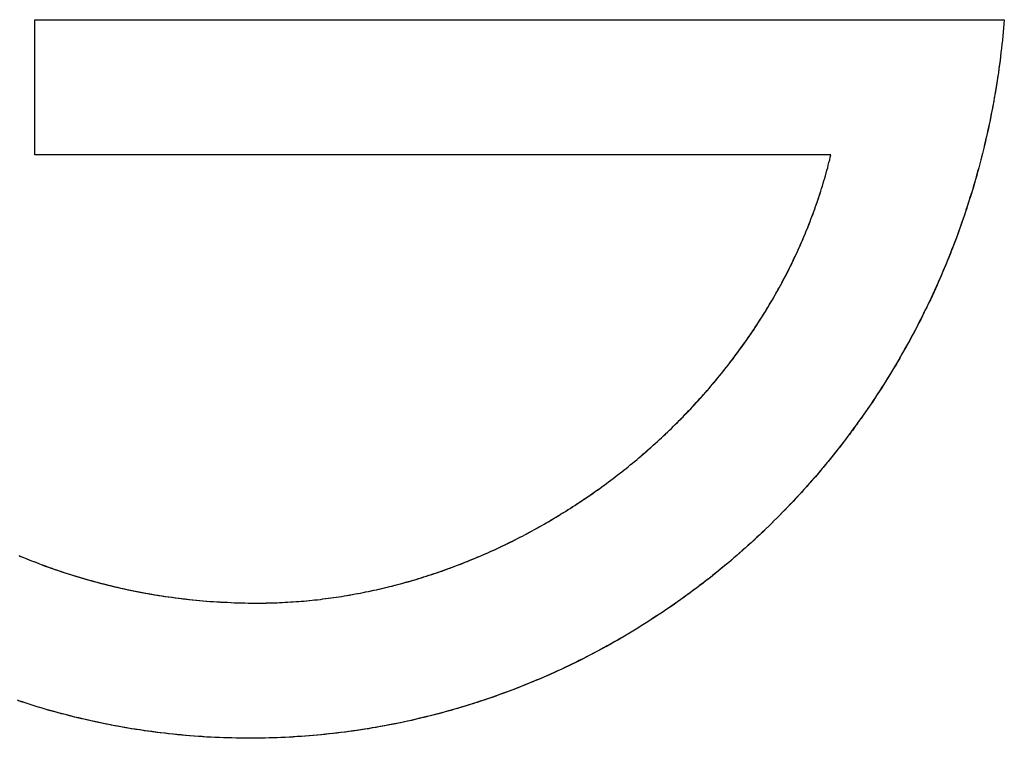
# Model space of a CAD drawing. Extents: x 214 to 2899, y -429 to 1714.
# Tile 64 of 80: x 1037.23 to 1042.54, y 612.84 to 616.72. Entities that reach past the tile are written whole.
import ezdxf

# ---------------------------------------------------------------- set-up
doc = ezdxf.new("R2010")
doc.units = 0
doc.linetypes.add('DURCHGEHEND', pattern=[0])
doc.layers.add('KF_PASSIO_SUB_12_FRONT', color=7, linetype='DURCHGEHEND')

# ---------------------------------------------------------------- blocks, each defined once
blk = doc.blocks.new('KF_PASSIO_SUB_12_FRONT')
at = {"layer": 'KF_PASSIO_SUB_12_FRONT'}
for p, q in [((-187.4603, -267.136), (-187.4603, -266.407)), ((-187.4603, -266.407), (-182.2303, -266.407)), ((-187.4603, -266.407), (-182.2303, -266.407)), ((-187.4603, -267.136), (-187.4603, -266.407)), ((-183.1656, -267.136), (-187.4603, -267.136)), ((-183.1656, -267.136), (-187.4603, -267.136))]:
    blk.add_line(p, q, dxfattribs=at)
for points in [[(-186.306, -270.286, 0), (-186.329, -270.285, 0), (-186.352, -270.285, 0), (-186.375, -270.285, 0), (-186.397, -270.284, 0), (-186.42, -270.284, 0), (-186.443, -270.283, 0), (-186.466, -270.282, 0), (-186.489, -270.281, 0), (-186.512, -270.28, 0), (-186.535, -270.279, 0), (-186.557, -270.277, 0), (-186.58, -270.276, 0), (-186.603, -270.274, 0), (-186.626, -270.272, 0), (-186.648, -270.271, 0), (-186.671, -270.268, 0), (-186.694, -270.266, 0), (-186.716, -270.264, 0), (-186.739, -270.262, 0), (-186.761, -270.259, 0), (-186.784, -270.256, 0), (-186.807, -270.253, 0), (-186.829, -270.25, 0), (-186.852, -270.247, 0), (-186.874, -270.244, 0), (-186.896, -270.241, 0), (-186.919, -270.237, 0), (-186.941, -270.234, 0), (-186.964, -270.23, 0), (-186.986, -270.226, 0), (-187.008, -270.222, 0), (-187.031, -270.218, 0), (-187.053, -270.214, 0), (-187.075, -270.209, 0), (-187.097, -270.205, 0), (-187.119, -270.2, 0), (-187.142, -270.195, 0), (-187.164, -270.19, 0), (-187.186, -270.185, 0), (-187.208, -270.18, 0), (-187.23, -270.175, 0), (-187.252, -270.17, 0), (-187.274, -270.164, 0), (-187.295, -270.158, 0), (-187.317, -270.153, 0), (-187.339, -270.147, 0), (-187.361, -270.141, 0), (-187.383, -270.135, 0), (-187.404, -270.129, 0), (-187.426, -270.122, 0), (-187.448, -270.116, 0), (-187.469, -270.109, 0), (-187.491, -270.102, 0), (-187.512, -270.095, 0), (-187.534, -270.089, 0), (-187.555, -270.081, 0)], [(-186.306, -270.286, 0), (-186.329, -270.285, 0), (-186.351, -270.285, 0), (-186.374, -270.285, 0), (-186.397, -270.284, 0), (-186.419, -270.284, 0), (-186.442, -270.283, 0), (-186.465, -270.282, 0), (-186.487, -270.281, 0), (-186.51, -270.28, 0), (-186.532, -270.279, 0), (-186.555, -270.278, 0), (-186.578, -270.276, 0), (-186.6, -270.274, 0), (-186.623, -270.273, 0), (-186.645, -270.271, 0), (-186.668, -270.269, 0), (-186.69, -270.267, 0), (-186.713, -270.264, 0), (-186.735, -270.262, 0), (-186.758, -270.259, 0), (-186.78, -270.257, 0), (-186.803, -270.254, 0), (-186.825, -270.251, 0), (-186.847, -270.248, 0), (-186.87, -270.245, 0), (-186.892, -270.241, 0), (-186.915, -270.238, 0), (-186.937, -270.234, 0), (-186.959, -270.231, 0), (-186.981, -270.227, 0), (-187.004, -270.223, 0), (-187.026, -270.219, 0), (-187.048, -270.215, 0), (-187.07, -270.21, 0), (-187.092, -270.206, 0), (-187.114, -270.201, 0), (-187.136, -270.196, 0), (-187.159, -270.192, 0), (-187.181, -270.187, 0), (-187.203, -270.181, 0), (-187.224, -270.176, 0), (-187.246, -270.171, 0), (-187.268, -270.165, 0), (-187.29, -270.16, 0), (-187.312, -270.154, 0), (-187.334, -270.148, 0), (-187.356, -270.142, 0), (-187.377, -270.136, 0), (-187.399, -270.13, 0), (-187.421, -270.124, 0), (-187.442, -270.117, 0), (-187.464, -270.111, 0), (-187.485, -270.104, 0), (-187.507, -270.097, 0), (-187.528, -270.09, 0), (-187.55, -270.083, 0)], [(-187.547, -269.3, 0), (-187.53, -269.307, 0), (-187.513, -269.314, 0), (-187.496, -269.321, 0), (-187.478, -269.328, 0), (-187.461, -269.334, 0), (-187.444, -269.341, 0), (-187.426, -269.348, 0), (-187.409, -269.354, 0), (-187.391, -269.36, 0), (-187.374, -269.367, 0), (-187.356, -269.373, 0), (-187.339, -269.379, 0), (-187.321, -269.385, 0), (-187.304, -269.391, 0), (-187.286, -269.396, 0), (-187.268, -269.402, 0), (-187.25, -269.408, 0), (-187.233, -269.413, 0), (-187.215, -269.418, 0), (-187.197, -269.424, 0), (-187.179, -269.429, 0), (-187.161, -269.434, 0), (-187.143, -269.439, 0), (-187.125, -269.444, 0), (-187.107, -269.448, 0), (-187.089, -269.453, 0), (-187.071, -269.458, 0), (-187.053, -269.462, 0), (-187.035, -269.466, 0), (-187.017, -269.471, 0), (-186.999, -269.475, 0), (-186.98, -269.479, 0), (-186.962, -269.483, 0), (-186.944, -269.487, 0), (-186.926, -269.49, 0), (-186.907, -269.494, 0), (-186.889, -269.498, 0), (-186.871, -269.501, 0), (-186.852, -269.504, 0), (-186.834, -269.508, 0), (-186.815, -269.511, 0), (-186.797, -269.514, 0), (-186.778, -269.517, 0), (-186.76, -269.52, 0), (-186.741, -269.522, 0), (-186.723, -269.525, 0), (-186.704, -269.527, 0), (-186.685, -269.53, 0), (-186.667, -269.532, 0), (-186.648, -269.534, 0), (-186.629, -269.536, 0), (-186.611, -269.538, 0), (-186.592, -269.54, 0), (-186.573, -269.542, 0), (-186.554, -269.544, 0), (-186.536, -269.545, 0), (-186.517, -269.547, 0), (-186.498, -269.548, 0), (-186.479, -269.549, 0), (-186.46, -269.55, 0), (-186.442, -269.551, 0), (-186.423, -269.552, 0), (-186.404, -269.553, 0), (-186.385, -269.554, 0), (-186.366, -269.555, 0), (-186.347, -269.555, 0), (-186.328, -269.555, 0), (-186.309, -269.556, 0), (-186.29, -269.556, 0), (-186.271, -269.556, 0)], [(-187.543, -269.302, 0), (-187.525, -269.309, 0), (-187.508, -269.316, 0), (-187.491, -269.323, 0), (-187.474, -269.33, 0), (-187.456, -269.336, 0), (-187.439, -269.343, 0), (-187.422, -269.349, 0), (-187.404, -269.356, 0), (-187.387, -269.362, 0), (-187.369, -269.368, 0), (-187.352, -269.374, 0), (-187.334, -269.38, 0), (-187.316, -269.386, 0), (-187.299, -269.392, 0), (-187.281, -269.398, 0), (-187.263, -269.404, 0), (-187.246, -269.409, 0), (-187.228, -269.414, 0), (-187.21, -269.42, 0), (-187.192, -269.425, 0), (-187.174, -269.43, 0), (-187.156, -269.435, 0), (-187.138, -269.44, 0), (-187.12, -269.445, 0), (-187.102, -269.45, 0), (-187.084, -269.454, 0), (-187.066, -269.459, 0), (-187.048, -269.463, 0), (-187.03, -269.468, 0), (-187.012, -269.472, 0), (-186.994, -269.476, 0), (-186.976, -269.48, 0), (-186.958, -269.484, 0), (-186.939, -269.488, 0), (-186.921, -269.491, 0), (-186.903, -269.495, 0), (-186.885, -269.499, 0), (-186.866, -269.502, 0), (-186.848, -269.505, 0), (-186.83, -269.508, 0), (-186.811, -269.512, 0), (-186.793, -269.515, 0), (-186.774, -269.517, 0), (-186.756, -269.52, 0), (-186.737, -269.523, 0), (-186.719, -269.525, 0), (-186.7, -269.528, 0), (-186.682, -269.53, 0), (-186.663, -269.533, 0), (-186.645, -269.535, 0), (-186.626, -269.537, 0), (-186.608, -269.539, 0), (-186.589, -269.541, 0), (-186.57, -269.542, 0), (-186.552, -269.544, 0), (-186.533, -269.546, 0), (-186.515, -269.547, 0), (-186.496, -269.548, 0), (-186.477, -269.549, 0), (-186.458, -269.551, 0), (-186.44, -269.552, 0), (-186.421, -269.552, 0), (-186.402, -269.553, 0), (-186.384, -269.554, 0), (-186.365, -269.555, 0), (-186.346, -269.555, 0), (-186.327, -269.555, 0), (-186.309, -269.556, 0), (-186.29, -269.556, 0), (-186.271, -269.556, 0)], [(-182.23, -266.407, 0), (-182.232, -266.429, 0), (-182.234, -266.452, 0), (-182.236, -266.474, 0), (-182.238, -266.496, 0), (-182.24, -266.518, 0), (-182.243, -266.541, 0), (-182.245, -266.563, 0), (-182.248, -266.585, 0), (-182.251, -266.607, 0), (-182.253, -266.629, 0), (-182.256, -266.651, 0), (-182.259, -266.673, 0), (-182.262, -266.695, 0), (-182.266, -266.717, 0), (-182.269, -266.739, 0), (-182.272, -266.761, 0), (-182.276, -266.783, 0), (-182.28, -266.805, 0), (-182.284, -266.827, 0), (-182.287, -266.849, 0), (-182.291, -266.87, 0), (-182.296, -266.892, 0), (-182.3, -266.914, 0), (-182.304, -266.935, 0), (-182.308, -266.957, 0), (-182.313, -266.979, 0), (-182.318, -267, 0), (-182.322, -267.022, 0), (-182.327, -267.043, 0), (-182.332, -267.065, 0), (-182.337, -267.086, 0), (-182.342, -267.108, 0), (-182.348, -267.129, 0), (-182.353, -267.15, 0), (-182.359, -267.171, 0), (-182.364, -267.193, 0), (-182.37, -267.214, 0), (-182.376, -267.235, 0), (-182.382, -267.256, 0), (-182.388, -267.277, 0), (-182.394, -267.298, 0), (-182.4, -267.319, 0), (-182.406, -267.34, 0), (-182.413, -267.361, 0), (-182.419, -267.382, 0), (-182.426, -267.403, 0), (-182.433, -267.424, 0), (-182.44, -267.444, 0), (-182.446, -267.465, 0), (-182.454, -267.486, 0), (-182.461, -267.506, 0), (-182.468, -267.527, 0), (-182.475, -267.547, 0), (-182.483, -267.568, 0), (-182.49, -267.588, 0), (-182.498, -267.609, 0), (-182.506, -267.629, 0), (-182.514, -267.649, 0), (-182.521, -267.669, 0), (-182.53, -267.69, 0), (-182.538, -267.71, 0), (-182.546, -267.73, 0), (-182.554, -267.75, 0), (-182.563, -267.77, 0), (-182.571, -267.79, 0), (-182.58, -267.81, 0), (-182.589, -267.83, 0), (-182.598, -267.849, 0), (-182.606, -267.869, 0), (-182.615, -267.889, 0), (-182.625, -267.908, 0), (-182.634, -267.928, 0), (-182.643, -267.947, 0), (-182.653, -267.967, 0), (-182.662, -267.986, 0), (-182.672, -268.006, 0), (-182.681, -268.025, 0), (-182.691, -268.044, 0), (-182.701, -268.063, 0), (-182.711, -268.083, 0), (-182.721, -268.102, 0), (-182.731, -268.121, 0), (-182.742, -268.14, 0), (-182.752, -268.159, 0), (-182.763, -268.177, 0), (-182.773, -268.196, 0), (-182.784, -268.215, 0), (-182.794, -268.234, 0), (-182.805, -268.252, 0), (-182.816, -268.271, 0), (-182.827, -268.289, 0), (-182.838, -268.308, 0), (-182.85, -268.326, 0), (-182.861, -268.344, 0), (-182.872, -268.363, 0), (-182.884, -268.381, 0), (-182.895, -268.399, 0), (-182.907, -268.417, 0), (-182.919, -268.435, 0), (-182.93, -268.453, 0), (-182.942, -268.471, 0), (-182.954, -268.488, 0), (-182.966, -268.506, 0), (-182.979, -268.524, 0), (-182.991, -268.541, 0), (-183.003, -268.559, 0), (-183.016, -268.576, 0), (-183.028, -268.594, 0), (-183.041, -268.611, 0), (-183.054, -268.628, 0), (-183.066, -268.646, 0), (-183.079, -268.663, 0), (-183.092, -268.68, 0), (-183.105, -268.697, 0), (-183.118, -268.714, 0), (-183.131, -268.731, 0), (-183.145, -268.747, 0), (-183.158, -268.764, 0), (-183.172, -268.781, 0), (-183.185, -268.797, 0), (-183.199, -268.814, 0), (-183.212, -268.83, 0), (-183.226, -268.846, 0), (-183.24, -268.863, 0), (-183.254, -268.879, 0), (-183.268, -268.895, 0), (-183.282, -268.911, 0), (-183.296, -268.927, 0), (-183.311, -268.943, 0), (-183.325, -268.959, 0), (-183.339, -268.974, 0), (-183.354, -268.99, 0), (-183.368, -269.006, 0), (-183.383, -269.021, 0), (-183.398, -269.037, 0), (-183.413, -269.052, 0), (-183.428, -269.067, 0), (-183.442, -269.083, 0), (-183.457, -269.098, 0), (-183.473, -269.113, 0), (-183.488, -269.128, 0), (-183.503, -269.143, 0), (-183.518, -269.157, 0), (-183.534, -269.172, 0), (-183.549, -269.187, 0), (-183.565, -269.201, 0), (-183.58, -269.216, 0), (-183.596, -269.23, 0), (-183.612, -269.244, 0), (-183.628, -269.259, 0), (-183.644, -269.273, 0), (-183.66, -269.287, 0), (-183.676, -269.301, 0), (-183.692, -269.315, 0), (-183.708, -269.329, 0), (-183.724, -269.342, 0), (-183.741, -269.356, 0), (-183.757, -269.369, 0), (-183.774, -269.383, 0), (-183.79, -269.396, 0), (-183.807, -269.41, 0), (-183.823, -269.423, 0), (-183.84, -269.436, 0), (-183.857, -269.449, 0), (-183.874, -269.462, 0), (-183.891, -269.475, 0), (-183.908, -269.487, 0), (-183.925, -269.5, 0), (-183.942, -269.513, 0), (-183.959, -269.525, 0), (-183.977, -269.538, 0), (-183.994, -269.55, 0), (-184.011, -269.562, 0), (-184.029, -269.574, 0), (-184.046, -269.586, 0), (-184.064, -269.598, 0), (-184.081, -269.61, 0), (-184.099, -269.622, 0), (-184.117, -269.634, 0), (-184.135, -269.645, 0), (-184.153, -269.657, 0), (-184.171, -269.668, 0), (-184.189, -269.679, 0), (-184.207, -269.691, 0), (-184.225, -269.702, 0), (-184.243, -269.713, 0), (-184.261, -269.724, 0), (-184.28, -269.734, 0), (-184.298, -269.745, 0), (-184.316, -269.756, 0), (-184.335, -269.766, 0), (-184.353, -269.777, 0), (-184.372, -269.787, 0), (-184.391, -269.797, 0), (-184.409, -269.807, 0), (-184.428, -269.817, 0), (-184.447, -269.827, 0), (-184.466, -269.837, 0), (-184.485, -269.847, 0), (-184.504, -269.857, 0), (-184.523, -269.866, 0), (-184.542, -269.876, 0), (-184.561, -269.885, 0), (-184.58, -269.894, 0), (-184.599, -269.903, 0), (-184.618, -269.912, 0), (-184.638, -269.921, 0), (-184.657, -269.93, 0), (-184.676, -269.939, 0), (-184.696, -269.948, 0), (-184.715, -269.956, 0), (-184.735, -269.965, 0), (-184.755, -269.973, 0), (-184.774, -269.981, 0), (-184.794, -269.989, 0), (-184.814, -269.997, 0), (-184.833, -270.005, 0), (-184.853, -270.013, 0), (-184.873, -270.021, 0), (-184.893, -270.028, 0), (-184.913, -270.036, 0), (-184.933, -270.043, 0), (-184.953, -270.05, 0), (-184.973, -270.058, 0), (-184.993, -270.065, 0), (-185.013, -270.072, 0), (-185.034, -270.078, 0), (-185.054, -270.085, 0), (-185.074, -270.092, 0), (-185.095, -270.098, 0), (-185.115, -270.105, 0), (-185.135, -270.111, 0), (-185.156, -270.117, 0), (-185.176, -270.123, 0), (-185.197, -270.129, 0), (-185.217, -270.135, 0), (-185.238, -270.141, 0), (-185.259, -270.147, 0), (-185.279, -270.152, 0), (-185.3, -270.158, 0), (-185.321, -270.163, 0), (-185.342, -270.168, 0), (-185.362, -270.173, 0), (-185.383, -270.178, 0), (-185.404, -270.183, 0), (-185.425, -270.188, 0), (-185.446, -270.193, 0), (-185.467, -270.197, 0), (-185.488, -270.202, 0), (-185.509, -270.206, 0), (-185.53, -270.21, 0), (-185.551, -270.214, 0), (-185.572, -270.218, 0), (-185.594, -270.222, 0), (-185.615, -270.226, 0), (-185.636, -270.23, 0), (-185.657, -270.233, 0), (-185.679, -270.236, 0), (-185.7, -270.24, 0), (-185.721, -270.243, 0), (-185.743, -270.246, 0), (-185.764, -270.249, 0), (-185.785, -270.252, 0), (-185.807, -270.255, 0), (-185.828, -270.257, 0), (-185.85, -270.26, 0), (-185.871, -270.262, 0), (-185.893, -270.264, 0), (-185.914, -270.267, 0), (-185.936, -270.269, 0), (-185.958, -270.271, 0), (-185.979, -270.272, 0), (-186.001, -270.274, 0), (-186.022, -270.276, 0), (-186.044, -270.277, 0), (-186.066, -270.278, 0), (-186.088, -270.28, 0), (-186.109, -270.281, 0), (-186.131, -270.282, 0), (-186.153, -270.283, 0), (-186.175, -270.283, 0), (-186.196, -270.284, 0), (-186.218, -270.285, 0), (-186.24, -270.285, 0), (-186.262, -270.285, 0), (-186.284, -270.285, 0), (-186.306, -270.286, 0)], [(-182.23, -266.407, 0), (-182.232, -266.429, 0), (-182.234, -266.451, 0), (-182.236, -266.473, 0), (-182.238, -266.495, 0), (-182.24, -266.517, 0), (-182.243, -266.539, 0), (-182.245, -266.561, 0), (-182.248, -266.583, 0), (-182.25, -266.604, 0), (-182.253, -266.626, 0), (-182.256, -266.648, 0), (-182.259, -266.67, 0), (-182.262, -266.692, 0), (-182.265, -266.713, 0), (-182.268, -266.735, 0), (-182.272, -266.757, 0), (-182.275, -266.779, 0), (-182.279, -266.8, 0), (-182.283, -266.822, 0), (-182.286, -266.843, 0), (-182.29, -266.865, 0), (-182.294, -266.887, 0), (-182.299, -266.908, 0), (-182.303, -266.93, 0), (-182.307, -266.951, 0), (-182.312, -266.972, 0), (-182.316, -266.994, 0), (-182.321, -267.015, 0), (-182.326, -267.037, 0), (-182.331, -267.058, 0), (-182.336, -267.079, 0), (-182.341, -267.1, 0), (-182.346, -267.122, 0), (-182.351, -267.143, 0), (-182.357, -267.164, 0), (-182.362, -267.185, 0), (-182.368, -267.206, 0), (-182.374, -267.227, 0), (-182.379, -267.248, 0), (-182.385, -267.269, 0), (-182.391, -267.29, 0), (-182.397, -267.311, 0), (-182.404, -267.332, 0), (-182.41, -267.353, 0), (-182.417, -267.373, 0), (-182.423, -267.394, 0), (-182.43, -267.415, 0), (-182.437, -267.436, 0), (-182.443, -267.456, 0), (-182.45, -267.477, 0), (-182.457, -267.497, 0), (-182.465, -267.518, 0), (-182.472, -267.538, 0), (-182.479, -267.559, 0), (-182.487, -267.579, 0), (-182.494, -267.599, 0), (-182.502, -267.62, 0), (-182.51, -267.64, 0), (-182.518, -267.66, 0), (-182.526, -267.68, 0), (-182.534, -267.701, 0), (-182.542, -267.721, 0), (-182.55, -267.741, 0), (-182.559, -267.761, 0), (-182.567, -267.781, 0), (-182.576, -267.8, 0), (-182.585, -267.82, 0), (-182.593, -267.84, 0), (-182.602, -267.86, 0), (-182.611, -267.88, 0), (-182.62, -267.899, 0), (-182.629, -267.919, 0), (-182.639, -267.938, 0), (-182.648, -267.958, 0), (-182.658, -267.977, 0), (-182.667, -267.997, 0), (-182.677, -268.016, 0), (-182.687, -268.035, 0), (-182.696, -268.054, 0), (-182.706, -268.074, 0), (-182.716, -268.093, 0), (-182.727, -268.112, 0), (-182.737, -268.131, 0), (-182.747, -268.15, 0), (-182.758, -268.169, 0), (-182.768, -268.188, 0), (-182.779, -268.206, 0), (-182.79, -268.225, 0), (-182.8, -268.244, 0), (-182.811, -268.262, 0), (-182.822, -268.281, 0), (-182.833, -268.299, 0), (-182.844, -268.318, 0), (-182.856, -268.336, 0), (-182.867, -268.355, 0), (-182.879, -268.373, 0), (-182.89, -268.391, 0), (-182.902, -268.409, 0), (-182.914, -268.427, 0), (-182.925, -268.445, 0), (-182.937, -268.463, 0), (-182.949, -268.481, 0), (-182.961, -268.499, 0), (-182.974, -268.517, 0), (-182.986, -268.534, 0), (-182.998, -268.552, 0), (-183.011, -268.569, 0), (-183.023, -268.587, 0), (-183.036, -268.604, 0), (-183.048, -268.622, 0), (-183.061, -268.639, 0), (-183.074, -268.656, 0), (-183.087, -268.673, 0), (-183.1, -268.69, 0), (-183.113, -268.707, 0), (-183.127, -268.724, 0), (-183.14, -268.741, 0), (-183.153, -268.758, 0), (-183.167, -268.775, 0), (-183.18, -268.791, 0), (-183.194, -268.808, 0), (-183.208, -268.825, 0), (-183.222, -268.841, 0), (-183.235, -268.857, 0), (-183.249, -268.874, 0), (-183.264, -268.89, 0), (-183.278, -268.906, 0), (-183.292, -268.922, 0), (-183.306, -268.938, 0), (-183.321, -268.954, 0), (-183.335, -268.97, 0), (-183.35, -268.986, 0), (-183.364, -269.001, 0), (-183.379, -269.017, 0), (-183.394, -269.033, 0), (-183.409, -269.048, 0), (-183.424, -269.063, 0), (-183.439, -269.079, 0), (-183.454, -269.094, 0), (-183.469, -269.109, 0), (-183.484, -269.124, 0), (-183.499, -269.139, 0), (-183.515, -269.154, 0), (-183.53, -269.169, 0), (-183.546, -269.184, 0), (-183.561, -269.198, 0), (-183.577, -269.213, 0), (-183.593, -269.227, 0), (-183.609, -269.242, 0), (-183.625, -269.256, 0), (-183.641, -269.27, 0), (-183.657, -269.284, 0), (-183.673, -269.299, 0), (-183.689, -269.312, 0), (-183.705, -269.326, 0), (-183.722, -269.34, 0), (-183.738, -269.354, 0), (-183.755, -269.368, 0), (-183.771, -269.381, 0), (-183.788, -269.395, 0), (-183.805, -269.408, 0), (-183.821, -269.421, 0), (-183.838, -269.434, 0), (-183.855, -269.448, 0), (-183.872, -269.461, 0), (-183.889, -269.474, 0), (-183.906, -269.486, 0), (-183.923, -269.499, 0), (-183.941, -269.512, 0), (-183.958, -269.524, 0), (-183.975, -269.537, 0), (-183.993, -269.549, 0), (-184.01, -269.562, 0), (-184.028, -269.574, 0), (-184.045, -269.586, 0), (-184.063, -269.598, 0), (-184.081, -269.61, 0), (-184.099, -269.622, 0), (-184.117, -269.633, 0), (-184.135, -269.645, 0), (-184.153, -269.657, 0), (-184.171, -269.668, 0), (-184.189, -269.679, 0), (-184.207, -269.691, 0), (-184.225, -269.702, 0), (-184.243, -269.713, 0), (-184.262, -269.724, 0), (-184.28, -269.735, 0), (-184.299, -269.746, 0), (-184.317, -269.756, 0), (-184.336, -269.767, 0), (-184.354, -269.777, 0), (-184.373, -269.788, 0), (-184.392, -269.798, 0), (-184.41, -269.808, 0), (-184.429, -269.818, 0), (-184.448, -269.828, 0), (-184.467, -269.838, 0), (-184.486, -269.848, 0), (-184.505, -269.858, 0), (-184.524, -269.867, 0), (-184.543, -269.877, 0), (-184.563, -269.886, 0), (-184.582, -269.895, 0), (-184.601, -269.904, 0), (-184.621, -269.914, 0), (-184.64, -269.922, 0), (-184.659, -269.931, 0), (-184.679, -269.94, 0), (-184.698, -269.949, 0), (-184.718, -269.957, 0), (-184.738, -269.966, 0), (-184.757, -269.974, 0), (-184.777, -269.982, 0), (-184.797, -269.99, 0), (-184.817, -269.998, 0), (-184.836, -270.006, 0), (-184.856, -270.014, 0), (-184.876, -270.022, 0), (-184.896, -270.029, 0), (-184.916, -270.037, 0), (-184.936, -270.044, 0), (-184.957, -270.052, 0), (-184.977, -270.059, 0), (-184.997, -270.066, 0), (-185.017, -270.073, 0), (-185.037, -270.08, 0), (-185.058, -270.086, 0), (-185.078, -270.093, 0), (-185.098, -270.1, 0), (-185.119, -270.106, 0), (-185.139, -270.112, 0), (-185.16, -270.118, 0), (-185.18, -270.125, 0), (-185.201, -270.131, 0), (-185.221, -270.136, 0), (-185.242, -270.142, 0), (-185.263, -270.148, 0), (-185.283, -270.153, 0), (-185.304, -270.159, 0), (-185.325, -270.164, 0), (-185.346, -270.169, 0), (-185.367, -270.174, 0), (-185.387, -270.179, 0), (-185.408, -270.184, 0), (-185.429, -270.189, 0), (-185.45, -270.194, 0), (-185.471, -270.198, 0), (-185.492, -270.202, 0), (-185.513, -270.207, 0), (-185.534, -270.211, 0), (-185.555, -270.215, 0), (-185.576, -270.219, 0), (-185.597, -270.223, 0), (-185.619, -270.227, 0), (-185.64, -270.23, 0), (-185.661, -270.234, 0), (-185.682, -270.237, 0), (-185.703, -270.24, 0), (-185.725, -270.244, 0), (-185.746, -270.247, 0), (-185.767, -270.25, 0), (-185.789, -270.252, 0), (-185.81, -270.255, 0), (-185.831, -270.258, 0), (-185.853, -270.26, 0), (-185.874, -270.262, 0), (-185.896, -270.265, 0), (-185.917, -270.267, 0), (-185.939, -270.269, 0), (-185.96, -270.271, 0), (-185.982, -270.273, 0), (-186.003, -270.274, 0), (-186.025, -270.276, 0), (-186.046, -270.277, 0), (-186.068, -270.279, 0), (-186.089, -270.28, 0), (-186.111, -270.281, 0), (-186.133, -270.282, 0), (-186.154, -270.283, 0), (-186.176, -270.283, 0), (-186.197, -270.284, 0), (-186.219, -270.285, 0), (-186.241, -270.285, 0), (-186.262, -270.285, 0), (-186.284, -270.285, 0), (-186.306, -270.286, 0)], [(-186.271, -269.556, 0), (-186.256, -269.556, 0), (-186.242, -269.556, 0), (-186.227, -269.556, 0), (-186.212, -269.556, 0), (-186.198, -269.555, 0), (-186.183, -269.555, 0), (-186.169, -269.554, 0), (-186.154, -269.554, 0), (-186.139, -269.553, 0), (-186.125, -269.553, 0), (-186.11, -269.552, 0), (-186.095, -269.551, 0), (-186.081, -269.55, 0), (-186.066, -269.549, 0), (-186.052, -269.548, 0), (-186.037, -269.547, 0), (-186.022, -269.546, 0), (-186.008, -269.545, 0), (-185.993, -269.544, 0), (-185.979, -269.542, 0), (-185.964, -269.541, 0), (-185.949, -269.539, 0), (-185.935, -269.538, 0), (-185.92, -269.536, 0), (-185.906, -269.534, 0), (-185.891, -269.532, 0), (-185.877, -269.53, 0), (-185.862, -269.528, 0), (-185.848, -269.526, 0), (-185.833, -269.524, 0), (-185.819, -269.522, 0), (-185.804, -269.52, 0), (-185.79, -269.517, 0), (-185.775, -269.515, 0), (-185.761, -269.512, 0), (-185.746, -269.51, 0), (-185.732, -269.507, 0), (-185.717, -269.505, 0), (-185.703, -269.502, 0), (-185.689, -269.499, 0), (-185.674, -269.496, 0), (-185.66, -269.493, 0), (-185.645, -269.49, 0), (-185.631, -269.487, 0), (-185.617, -269.484, 0), (-185.602, -269.481, 0), (-185.588, -269.477, 0), (-185.574, -269.474, 0), (-185.559, -269.47, 0), (-185.545, -269.467, 0), (-185.531, -269.463, 0), (-185.517, -269.46, 0), (-185.502, -269.456, 0), (-185.488, -269.452, 0), (-185.474, -269.448, 0), (-185.46, -269.444, 0), (-185.446, -269.44, 0), (-185.431, -269.436, 0), (-185.417, -269.432, 0), (-185.403, -269.428, 0), (-185.389, -269.424, 0), (-185.375, -269.419, 0), (-185.361, -269.415, 0), (-185.347, -269.41, 0), (-185.333, -269.406, 0), (-185.319, -269.401, 0), (-185.305, -269.397, 0), (-185.291, -269.392, 0), (-185.277, -269.387, 0), (-185.263, -269.382, 0), (-185.249, -269.377, 0), (-185.235, -269.372, 0), (-185.221, -269.367, 0), (-185.207, -269.362, 0), (-185.194, -269.357, 0), (-185.18, -269.352, 0), (-185.166, -269.346, 0), (-185.152, -269.341, 0), (-185.138, -269.336, 0), (-185.125, -269.33, 0), (-185.111, -269.325, 0), (-185.097, -269.319, 0), (-185.084, -269.313, 0), (-185.07, -269.307, 0), (-185.057, -269.302, 0), (-185.043, -269.296, 0), (-185.029, -269.29, 0), (-185.016, -269.284, 0), (-185.002, -269.278, 0), (-184.989, -269.272, 0), (-184.975, -269.266, 0), (-184.962, -269.259, 0), (-184.949, -269.253, 0), (-184.935, -269.247, 0), (-184.922, -269.24, 0), (-184.909, -269.234, 0), (-184.895, -269.227, 0), (-184.882, -269.221, 0), (-184.869, -269.214, 0), (-184.856, -269.207, 0), (-184.842, -269.2, 0), (-184.829, -269.194, 0), (-184.816, -269.187, 0), (-184.803, -269.18, 0), (-184.79, -269.173, 0), (-184.777, -269.166, 0), (-184.764, -269.159, 0), (-184.751, -269.151, 0), (-184.738, -269.144, 0), (-184.725, -269.137, 0), (-184.712, -269.13, 0), (-184.699, -269.122, 0), (-184.686, -269.115, 0), (-184.674, -269.107, 0), (-184.661, -269.1, 0), (-184.648, -269.092, 0), (-184.635, -269.084, 0), (-184.623, -269.077, 0), (-184.61, -269.069, 0), (-184.598, -269.061, 0), (-184.585, -269.053, 0), (-184.572, -269.045, 0), (-184.56, -269.037, 0), (-184.547, -269.029, 0), (-184.535, -269.021, 0), (-184.523, -269.013, 0), (-184.51, -269.004, 0), (-184.498, -268.996, 0), (-184.486, -268.988, 0), (-184.473, -268.979, 0), (-184.461, -268.971, 0), (-184.449, -268.962, 0), (-184.437, -268.954, 0), (-184.425, -268.945, 0), (-184.413, -268.937, 0), (-184.401, -268.928, 0), (-184.389, -268.919, 0), (-184.377, -268.91, 0), (-184.365, -268.902, 0), (-184.353, -268.893, 0), (-184.341, -268.884, 0), (-184.329, -268.875, 0), (-184.318, -268.866, 0), (-184.306, -268.856, 0), (-184.294, -268.847, 0), (-184.282, -268.838, 0), (-184.271, -268.829, 0), (-184.259, -268.82, 0), (-184.248, -268.81, 0), (-184.236, -268.801, 0), (-184.225, -268.791, 0), (-184.213, -268.782, 0), (-184.202, -268.772, 0), (-184.191, -268.763, 0), (-184.18, -268.753, 0), (-184.168, -268.743, 0), (-184.157, -268.734, 0), (-184.146, -268.724, 0), (-184.135, -268.714, 0), (-184.124, -268.704, 0), (-184.113, -268.694, 0), (-184.102, -268.684, 0), (-184.091, -268.674, 0), (-184.08, -268.664, 0), (-184.069, -268.654, 0), (-184.058, -268.644, 0), (-184.048, -268.633, 0), (-184.037, -268.623, 0), (-184.026, -268.613, 0), (-184.016, -268.603, 0), (-184.005, -268.592, 0), (-183.995, -268.582, 0), (-183.984, -268.571, 0), (-183.974, -268.561, 0), (-183.963, -268.55, 0), (-183.953, -268.539, 0), (-183.943, -268.529, 0), (-183.933, -268.518, 0), (-183.922, -268.507, 0), (-183.912, -268.497, 0), (-183.902, -268.486, 0), (-183.892, -268.475, 0), (-183.882, -268.464, 0), (-183.872, -268.453, 0), (-183.862, -268.442, 0), (-183.853, -268.431, 0), (-183.843, -268.42, 0), (-183.833, -268.409, 0), (-183.823, -268.397, 0), (-183.814, -268.386, 0), (-183.804, -268.375, 0), (-183.795, -268.364, 0), (-183.785, -268.352, 0), (-183.776, -268.341, 0), (-183.766, -268.33, 0), (-183.757, -268.318, 0), (-183.748, -268.307, 0), (-183.739, -268.295, 0), (-183.729, -268.283, 0), (-183.72, -268.272, 0), (-183.711, -268.26, 0), (-183.702, -268.249, 0), (-183.693, -268.237, 0), (-183.685, -268.225, 0), (-183.676, -268.213, 0), (-183.667, -268.201, 0), (-183.658, -268.189, 0), (-183.65, -268.178, 0), (-183.641, -268.166, 0), (-183.632, -268.154, 0), (-183.624, -268.142, 0), (-183.616, -268.129, 0), (-183.607, -268.117, 0), (-183.599, -268.105, 0), (-183.591, -268.093, 0), (-183.582, -268.081, 0), (-183.574, -268.069, 0), (-183.566, -268.056, 0), (-183.558, -268.044, 0), (-183.55, -268.032, 0), (-183.542, -268.019, 0), (-183.535, -268.007, 0), (-183.527, -267.994, 0), (-183.519, -267.982, 0), (-183.511, -267.969, 0), (-183.504, -267.957, 0), (-183.496, -267.944, 0), (-183.489, -267.932, 0), (-183.481, -267.919, 0), (-183.474, -267.906, 0), (-183.467, -267.893, 0), (-183.46, -267.881, 0), (-183.452, -267.868, 0), (-183.445, -267.855, 0), (-183.438, -267.842, 0), (-183.431, -267.829, 0), (-183.424, -267.816, 0), (-183.417, -267.804, 0), (-183.411, -267.791, 0), (-183.404, -267.778, 0), (-183.397, -267.764, 0), (-183.391, -267.751, 0), (-183.384, -267.738, 0), (-183.378, -267.725, 0), (-183.371, -267.712, 0), (-183.365, -267.699, 0), (-183.359, -267.686, 0), (-183.353, -267.672, 0), (-183.346, -267.659, 0), (-183.34, -267.646, 0), (-183.334, -267.632, 0), (-183.329, -267.619, 0), (-183.323, -267.606, 0), (-183.317, -267.592, 0), (-183.311, -267.579, 0), (-183.305, -267.565, 0), (-183.3, -267.552, 0), (-183.294, -267.538, 0), (-183.289, -267.525, 0), (-183.284, -267.511, 0), (-183.278, -267.498, 0), (-183.273, -267.484, 0), (-183.268, -267.47, 0), (-183.263, -267.457, 0), (-183.258, -267.443, 0), (-183.253, -267.429, 0), (-183.248, -267.416, 0), (-183.243, -267.402, 0), (-183.238, -267.388, 0), (-183.234, -267.374, 0), (-183.229, -267.36, 0), (-183.225, -267.347, 0), (-183.22, -267.333, 0), (-183.216, -267.319, 0), (-183.211, -267.305, 0), (-183.207, -267.291, 0), (-183.203, -267.277, 0), (-183.199, -267.263, 0), (-183.195, -267.249, 0), (-183.191, -267.235, 0), (-183.187, -267.221, 0), (-183.183, -267.207, 0), (-183.18, -267.193, 0), (-183.176, -267.178, 0), (-183.172, -267.164, 0), (-183.169, -267.15, 0), (-183.166, -267.136, 0)], [(-186.271, -269.556, 0), (-186.256, -269.556, 0), (-186.242, -269.556, 0), (-186.227, -269.556, 0), (-186.213, -269.555, 0), (-186.198, -269.555, 0), (-186.184, -269.555, 0), (-186.169, -269.554, 0), (-186.154, -269.554, 0), (-186.14, -269.553, 0), (-186.125, -269.553, 0), (-186.111, -269.552, 0), (-186.096, -269.551, 0), (-186.082, -269.55, 0), (-186.067, -269.549, 0), (-186.052, -269.548, 0), (-186.038, -269.547, 0), (-186.023, -269.546, 0), (-186.009, -269.545, 0), (-185.994, -269.544, 0), (-185.98, -269.542, 0), (-185.965, -269.541, 0), (-185.951, -269.539, 0), (-185.936, -269.538, 0), (-185.922, -269.536, 0), (-185.907, -269.534, 0), (-185.893, -269.532, 0), (-185.878, -269.53, 0), (-185.864, -269.528, 0), (-185.849, -269.526, 0), (-185.835, -269.524, 0), (-185.82, -269.522, 0), (-185.806, -269.52, 0), (-185.791, -269.517, 0), (-185.777, -269.515, 0), (-185.762, -269.513, 0), (-185.748, -269.51, 0), (-185.733, -269.507, 0), (-185.719, -269.505, 0), (-185.705, -269.502, 0), (-185.69, -269.499, 0), (-185.676, -269.496, 0), (-185.661, -269.493, 0), (-185.647, -269.49, 0), (-185.633, -269.487, 0), (-185.618, -269.484, 0), (-185.604, -269.481, 0), (-185.59, -269.477, 0), (-185.575, -269.474, 0), (-185.561, -269.471, 0), (-185.547, -269.467, 0), (-185.533, -269.464, 0), (-185.518, -269.46, 0), (-185.504, -269.456, 0), (-185.49, -269.452, 0), (-185.476, -269.449, 0), (-185.462, -269.445, 0), (-185.447, -269.441, 0), (-185.433, -269.437, 0), (-185.419, -269.432, 0), (-185.405, -269.428, 0), (-185.391, -269.424, 0), (-185.377, -269.42, 0), (-185.363, -269.415, 0), (-185.349, -269.411, 0), (-185.335, -269.406, 0), (-185.321, -269.402, 0), (-185.307, -269.397, 0), (-185.293, -269.392, 0), (-185.279, -269.388, 0), (-185.265, -269.383, 0), (-185.251, -269.378, 0), (-185.237, -269.373, 0), (-185.223, -269.368, 0), (-185.209, -269.363, 0), (-185.195, -269.357, 0), (-185.181, -269.352, 0), (-185.168, -269.347, 0), (-185.154, -269.342, 0), (-185.14, -269.336, 0), (-185.126, -269.331, 0), (-185.113, -269.325, 0), (-185.099, -269.319, 0), (-185.085, -269.314, 0), (-185.072, -269.308, 0), (-185.058, -269.302, 0), (-185.044, -269.296, 0), (-185.031, -269.29, 0), (-185.017, -269.284, 0), (-185.004, -269.278, 0), (-184.99, -269.272, 0), (-184.977, -269.266, 0), (-184.963, -269.26, 0), (-184.95, -269.254, 0), (-184.937, -269.247, 0), (-184.923, -269.241, 0), (-184.91, -269.234, 0), (-184.897, -269.228, 0), (-184.883, -269.221, 0), (-184.87, -269.215, 0), (-184.857, -269.208, 0), (-184.844, -269.201, 0), (-184.83, -269.194, 0), (-184.817, -269.187, 0), (-184.804, -269.18, 0), (-184.791, -269.173, 0), (-184.778, -269.166, 0), (-184.765, -269.159, 0), (-184.752, -269.152, 0), (-184.739, -269.145, 0), (-184.726, -269.137, 0), (-184.713, -269.13, 0), (-184.7, -269.123, 0), (-184.687, -269.115, 0), (-184.675, -269.108, 0), (-184.662, -269.1, 0), (-184.649, -269.092, 0), (-184.636, -269.085, 0), (-184.624, -269.077, 0), (-184.611, -269.069, 0), (-184.598, -269.061, 0), (-184.586, -269.053, 0), (-184.573, -269.045, 0), (-184.561, -269.037, 0), (-184.548, -269.029, 0), (-184.536, -269.021, 0), (-184.523, -269.013, 0), (-184.511, -269.005, 0), (-184.499, -268.997, 0), (-184.486, -268.988, 0), (-184.474, -268.98, 0), (-184.462, -268.971, 0), (-184.45, -268.963, 0), (-184.437, -268.954, 0), (-184.425, -268.946, 0), (-184.413, -268.937, 0), (-184.401, -268.928, 0), (-184.389, -268.919, 0), (-184.377, -268.911, 0), (-184.365, -268.902, 0), (-184.353, -268.893, 0), (-184.341, -268.884, 0), (-184.33, -268.875, 0), (-184.318, -268.866, 0), (-184.306, -268.857, 0), (-184.294, -268.847, 0), (-184.283, -268.838, 0), (-184.271, -268.829, 0), (-184.259, -268.82, 0), (-184.248, -268.81, 0), (-184.236, -268.801, 0), (-184.225, -268.791, 0), (-184.213, -268.782, 0), (-184.202, -268.772, 0), (-184.191, -268.763, 0), (-184.179, -268.753, 0), (-184.168, -268.743, 0), (-184.157, -268.733, 0), (-184.146, -268.724, 0), (-184.135, -268.714, 0), (-184.124, -268.704, 0), (-184.113, -268.694, 0), (-184.102, -268.684, 0), (-184.091, -268.674, 0), (-184.08, -268.664, 0), (-184.069, -268.654, 0), (-184.058, -268.643, 0), (-184.047, -268.633, 0), (-184.037, -268.623, 0), (-184.026, -268.613, 0), (-184.015, -268.602, 0), (-184.005, -268.592, 0), (-183.994, -268.581, 0), (-183.984, -268.571, 0), (-183.973, -268.56, 0), (-183.963, -268.55, 0), (-183.953, -268.539, 0), (-183.942, -268.528, 0), (-183.932, -268.518, 0), (-183.922, -268.507, 0), (-183.912, -268.496, 0), (-183.902, -268.485, 0), (-183.892, -268.474, 0), (-183.882, -268.463, 0), (-183.872, -268.452, 0), (-183.862, -268.441, 0), (-183.852, -268.43, 0), (-183.842, -268.419, 0), (-183.832, -268.408, 0), (-183.823, -268.397, 0), (-183.813, -268.385, 0), (-183.804, -268.374, 0), (-183.794, -268.363, 0), (-183.785, -268.351, 0), (-183.775, -268.34, 0), (-183.766, -268.329, 0), (-183.756, -268.317, 0), (-183.747, -268.306, 0), (-183.738, -268.294, 0), (-183.729, -268.282, 0), (-183.72, -268.271, 0), (-183.711, -268.259, 0), (-183.702, -268.247, 0), (-183.693, -268.236, 0), (-183.684, -268.224, 0), (-183.675, -268.212, 0), (-183.666, -268.2, 0), (-183.658, -268.188, 0), (-183.649, -268.176, 0), (-183.64, -268.164, 0), (-183.632, -268.152, 0), (-183.623, -268.14, 0), (-183.615, -268.128, 0), (-183.606, -268.116, 0), (-183.598, -268.104, 0), (-183.59, -268.092, 0), (-183.582, -268.08, 0), (-183.574, -268.067, 0), (-183.566, -268.055, 0), (-183.558, -268.043, 0), (-183.55, -268.03, 0), (-183.542, -268.018, 0), (-183.534, -268.005, 0), (-183.526, -267.993, 0), (-183.518, -267.98, 0), (-183.511, -267.968, 0), (-183.503, -267.955, 0), (-183.496, -267.943, 0), (-183.488, -267.93, 0), (-183.481, -267.917, 0), (-183.473, -267.905, 0), (-183.466, -267.892, 0), (-183.459, -267.879, 0), (-183.452, -267.866, 0), (-183.445, -267.854, 0), (-183.438, -267.841, 0), (-183.431, -267.828, 0), (-183.424, -267.815, 0), (-183.417, -267.802, 0), (-183.41, -267.789, 0), (-183.403, -267.776, 0), (-183.397, -267.763, 0), (-183.39, -267.75, 0), (-183.384, -267.737, 0), (-183.377, -267.724, 0), (-183.371, -267.711, 0), (-183.365, -267.697, 0), (-183.358, -267.684, 0), (-183.352, -267.671, 0), (-183.346, -267.658, 0), (-183.34, -267.644, 0), (-183.334, -267.631, 0), (-183.328, -267.618, 0), (-183.322, -267.604, 0), (-183.316, -267.591, 0), (-183.311, -267.577, 0), (-183.305, -267.564, 0), (-183.3, -267.551, 0), (-183.294, -267.537, 0), (-183.289, -267.524, 0), (-183.283, -267.51, 0), (-183.278, -267.496, 0), (-183.273, -267.483, 0), (-183.268, -267.469, 0), (-183.262, -267.456, 0), (-183.257, -267.442, 0), (-183.253, -267.428, 0), (-183.248, -267.415, 0), (-183.243, -267.401, 0), (-183.238, -267.387, 0), (-183.233, -267.373, 0), (-183.229, -267.359, 0), (-183.224, -267.346, 0), (-183.22, -267.332, 0), (-183.216, -267.318, 0), (-183.211, -267.304, 0), (-183.207, -267.29, 0), (-183.203, -267.276, 0), (-183.199, -267.262, 0), (-183.195, -267.248, 0), (-183.191, -267.234, 0), (-183.187, -267.22, 0), (-183.183, -267.206, 0), (-183.18, -267.192, 0), (-183.176, -267.178, 0), (-183.172, -267.164, 0), (-183.169, -267.15, 0), (-183.166, -267.136, 0)]]:
    blk.add_polyline3d(points, dxfattribs=at)

msp = doc.modelspace()

# ---------------------------------------------------------------- block references
at = {"layer": 'KF_PASSIO_SUB_12_FRONT'}
msp.add_blockref('KF_PASSIO_SUB_12_FRONT', (1224.7682, 883.1268), dxfattribs=at)

doc.saveas('drawing.dxf')
